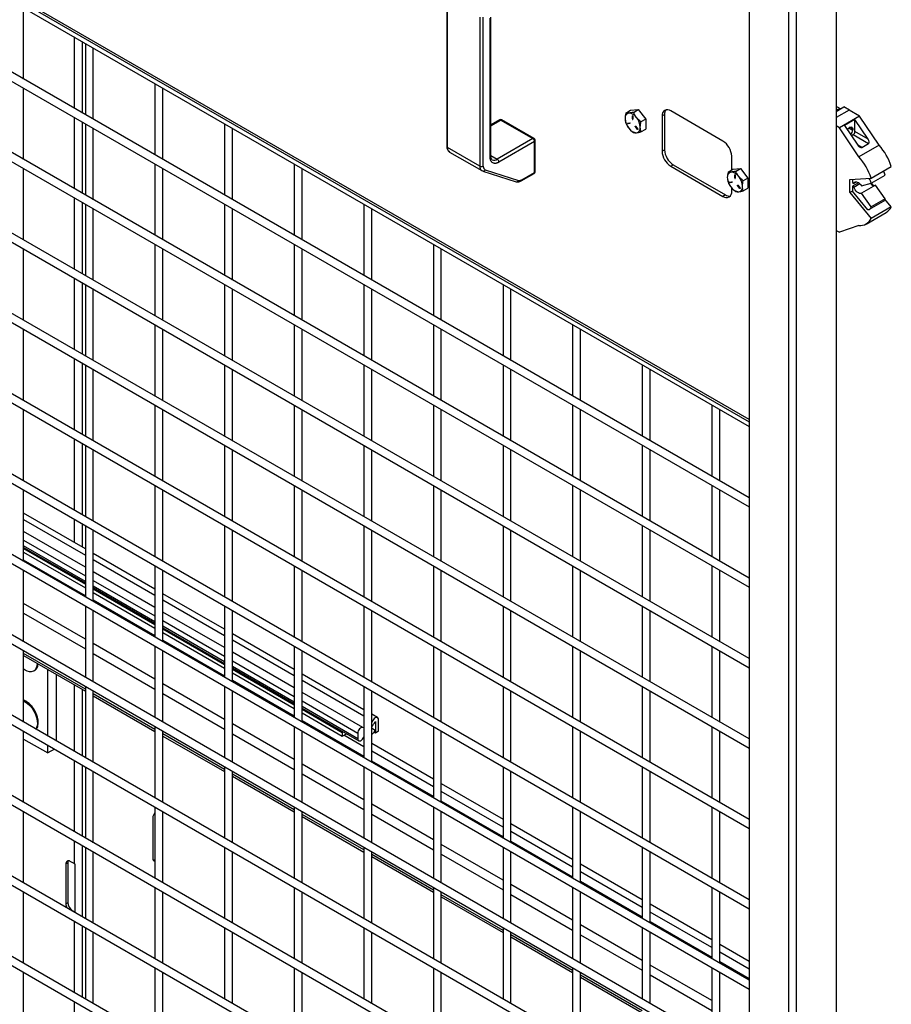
# Model space of a CAD drawing. Header units: inches. Extents: x 0.2 to 10.8, y 0.2 to 8.2.
# Tile 34 of 42: x 8.9 to 9.6, y 4.9 to 5.8. Entities that reach past the tile are written whole.
import ezdxf

# ---------------------------------------------------------------- set-up
doc = ezdxf.new("R2010")
doc.units = ezdxf.units.IN
doc.header["$MEASUREMENT"] = 0

msp = doc.modelspace()

# ---------------------------------------------------------------- linework, layer by layer
for p, q in [((9.56671, 6.75262), (9.56671, 4.51138)), ((9.53327, 4.49208), (9.53327, 6.73332)), ((9.49305, 6.71009), (9.49305, 4.55146)), ((9.52648, 6.69079), (9.52648, 4.53216)), ((9.49305, 5.43205), (8.18932, 6.18468)), ((8.19046, 6.18215), (9.49305, 5.43018)), ((8.19144, 6.17754), (9.49305, 5.42614)), ((9.49305, 5.36579), (8.19144, 6.1172)), ((8.19144, 6.1095), (9.49305, 5.3581)), ((9.49305, 5.29775), (8.19144, 6.04915)), ((8.19144, 6.04145), (9.49305, 5.29005)), ((9.49305, 5.2297), (8.19144, 5.98111)), ((8.19144, 5.97341), (9.49305, 5.22201)), ((9.49305, 5.16166), (8.19144, 5.91306)), ((8.19144, 5.90536), (9.49305, 5.15396)), ((9.49305, 5.09361), (8.19144, 5.84502)), ((8.19144, 5.83732), (9.49305, 5.08592)), ((9.49305, 5.8313), (9.49305, 5.43205)), ((9.23724, 5.7892), (9.23724, 5.66323)), ((9.23785, 5.66238), (9.23785, 5.78835)), ((9.49305, 5.02557), (8.19144, 5.77697)), ((8.87898, 5.72029), (8.87898, 5.78064)), ((8.19144, 5.76927), (9.49305, 5.01787)), ((9.26507, 5.77264), (9.26507, 5.64668)), ((9.26801, 5.64668), (9.26801, 5.77264)), ((9.2739, 5.65419), (9.2739, 5.77193)), ((9.27452, 5.65504), (9.27452, 5.77278)), ((8.92172, 5.75596), (8.92172, 5.69561)), ((8.92879, 5.69153), (8.92879, 5.75188)), ((8.93123, 5.75047), (8.93123, 5.69012)), ((8.9379, 5.68627), (8.9379, 5.74662)), ((8.87898, 5.65225), (8.87898, 5.71259)), ((8.99016, 5.71645), (8.99016, 5.65611)), ((8.99683, 5.65226), (8.99683, 5.7126)), ((8.99684, 5.65225), (8.99684, 5.71259)), ((9.49305, 4.95752), (8.19144, 5.70893)), ((8.19144, 5.70123), (9.49305, 4.94983)), ((9.38866, 5.69158), (9.39269, 5.69391)), ((9.39269, 5.69391), (9.39914, 5.69449)), ((9.39511, 5.69216), (9.39914, 5.69449)), ((9.39914, 5.69449), (9.40558, 5.68647)), ((9.47095, 5.66782), (9.42676, 5.69334)), ((9.56671, 5.69296), (9.57322, 5.69672)), ((9.57773, 5.69407), (9.56671, 5.6877)), ((9.57031, 5.69504), (9.56784, 5.69646)), ((9.57794, 5.694), (9.57322, 5.69672)), ((9.58657, 5.68897), (9.57773, 5.69407)), ((9.57794, 5.694), (9.57789, 5.69397)), ((9.57794, 5.69395), (9.57794, 5.694)), ((8.92172, 5.68792), (8.92172, 5.62757)), ((9.28174, 5.68573), (9.27452, 5.68156)), ((9.27452, 5.68085), (9.28278, 5.68563)), ((9.28278, 5.68563), (9.30999, 5.66992)), ((9.31103, 5.67002), (9.28382, 5.68573)), ((9.39434, 5.68908), (9.39453, 5.68919)), ((9.39434, 5.68655), (9.39434, 5.68908)), ((9.39463, 5.68672), (9.39434, 5.68655)), ((9.39463, 5.6891), (9.39463, 5.68672)), ((9.39473, 5.68885), (9.39473, 5.68632)), ((9.40558, 5.68647), (9.40155, 5.68414)), ((9.40558, 5.68647), (9.40558, 5.67787)), ((9.41939, 5.68908), (9.42145, 5.69027)), ((9.41939, 5.68908), (9.41939, 5.65931)), ((9.42145, 5.69027), (9.42145, 5.6605)), ((9.58657, 5.68897), (9.56948, 5.6791)), ((9.58268, 5.68611), (9.57393, 5.68106)), ((9.59388, 5.66937), (9.58268, 5.68611)), ((9.58268, 5.67583), (9.58268, 5.68611)), ((9.60307, 5.6643), (9.58657, 5.68897)), ((8.92879, 5.62349), (8.92879, 5.68383)), ((8.93123, 5.68243), (8.93123, 5.62208)), ((8.9379, 5.61823), (8.9379, 5.67858)), ((9.04909, 5.68244), (9.04909, 5.62209)), ((9.05575, 5.61824), (9.05575, 5.67859)), ((9.39014, 5.6831), (9.39204, 5.68327)), ((9.39223, 5.68277), (9.39033, 5.6826)), ((9.39033, 5.6826), (9.39063, 5.68277)), ((9.39063, 5.68277), (9.39233, 5.68292)), ((9.3923, 5.68281), (9.39223, 5.68277)), ((9.39712, 5.68027), (9.39684, 5.68011)), ((9.39873, 5.67775), (9.39684, 5.68011)), ((9.39703, 5.68039), (9.39893, 5.67802)), ((9.399, 5.6779), (9.39873, 5.67775)), ((9.40155, 5.67555), (9.40558, 5.67787)), ((9.56948, 5.6791), (9.56671, 5.6807)), ((9.58598, 5.65444), (9.56948, 5.6791)), ((9.57393, 5.68106), (9.58513, 5.66432)), ((9.57754, 5.67897), (9.58074, 5.67713)), ((9.58074, 5.67818), (9.57832, 5.67958)), ((9.58074, 5.67818), (9.58074, 5.67713)), ((9.30999, 5.66992), (9.2798, 5.65249)), ((9.57971, 5.67242), (9.58121, 5.67328)), ((9.58121, 5.67328), (9.59426, 5.66575)), ((9.59388, 5.66937), (9.58268, 5.67583)), ((9.26507, 5.64668), (9.23785, 5.66238)), ((9.31146, 5.66737), (9.28127, 5.64993)), ((9.31146, 5.64134), (9.31146, 5.66737)), ((9.31207, 5.64219), (9.31207, 5.66822)), ((9.41939, 5.65931), (9.42145, 5.6605)), ((9.58846, 5.6624), (9.58513, 5.66432)), ((9.60307, 5.6643), (9.58598, 5.65444)), ((9.58846, 5.6624), (9.59426, 5.66575)), ((9.23958, 5.65857), (9.26679, 5.64286)), ((9.27452, 5.65554), (9.2798, 5.65249)), ((9.47832, 5.64341), (9.47832, 5.65507)), ((8.87898, 5.5842), (8.87898, 5.64455)), ((8.99016, 5.64841), (8.99016, 5.58806)), ((8.99683, 5.58421), (8.99683, 5.64456)), ((8.99684, 5.5842), (8.99684, 5.64455)), ((9.10801, 5.64842), (9.10801, 5.58807)), ((9.11468, 5.58422), (9.11468, 5.64457)), ((9.26972, 5.64363), (9.29793, 5.6346)), ((9.42676, 5.64656), (9.42882, 5.64775)), ((9.42676, 5.64656), (9.47095, 5.62104)), ((9.42882, 5.64775), (9.47301, 5.62223)), ((9.47521, 5.64162), (9.47924, 5.64395)), ((9.47924, 5.64395), (9.48568, 5.64452)), ((9.48166, 5.6422), (9.48568, 5.64452)), ((9.48568, 5.64452), (9.49213, 5.63651)), ((9.59635, 5.63637), (9.61344, 5.64624)), ((9.49305, 4.88948), (8.19144, 5.64088)), ((9.2669, 5.64286), (9.26762, 5.64253)), ((9.26761, 5.6425), (9.29582, 5.63346)), ((9.30021, 5.63413), (9.31103, 5.64038)), ((9.30064, 5.63509), (9.31146, 5.64134)), ((9.48089, 5.63911), (9.48108, 5.63923)), ((9.48089, 5.63658), (9.48089, 5.63911)), ((9.48118, 5.63675), (9.48089, 5.63658)), ((9.48118, 5.63913), (9.48118, 5.63675)), ((9.48127, 5.63889), (9.48127, 5.63636)), ((9.49213, 5.63651), (9.4881, 5.63418)), ((9.49213, 5.63651), (9.49213, 5.62791)), ((9.57832, 5.63538), (9.59635, 5.63637)), ((9.57832, 5.62416), (9.57832, 5.63538)), ((9.58068, 5.63551), (9.58068, 5.63266)), ((9.59635, 5.63212), (9.60814, 5.63892)), ((8.19144, 5.63318), (9.49305, 4.88178)), ((9.47669, 5.63314), (9.47858, 5.63331)), ((9.47878, 5.63281), (9.47688, 5.63264)), ((9.47688, 5.63264), (9.47717, 5.63281)), ((9.47717, 5.63281), (9.47887, 5.63296)), ((9.47832, 5.6253), (9.47832, 5.62824)), ((9.47885, 5.63285), (9.47878, 5.63281)), ((9.48367, 5.63031), (9.48338, 5.63015)), ((9.48528, 5.62779), (9.48338, 5.63015)), ((9.48358, 5.63042), (9.48547, 5.62806)), ((9.48555, 5.62794), (9.48528, 5.62779)), ((9.4881, 5.62559), (9.49213, 5.62791)), ((9.58068, 5.63266), (9.5818, 5.63201)), ((9.58581, 5.63256), (9.58068, 5.6296)), ((9.58068, 5.6296), (9.58068, 5.62552)), ((9.5818, 5.62895), (9.58068, 5.6296)), ((9.58407, 5.63332), (9.5818, 5.63201)), ((9.5818, 5.62895), (9.58672, 5.63179)), ((9.58817, 5.62984), (9.59635, 5.63212)), ((9.59996, 5.63057), (9.58817, 5.62376)), ((9.59848, 5.6303), (9.59678, 5.63236)), ((9.60814, 5.61885), (9.59996, 5.63057)), ((8.92172, 5.61987), (8.92172, 5.55952)), ((9.47301, 5.62223), (9.47095, 5.62104)), ((9.58068, 5.62552), (9.57832, 5.62416)), ((9.57832, 5.62416), (9.59635, 5.60235)), ((9.5937, 5.60976), (9.58068, 5.62552)), ((9.59635, 5.61204), (9.58817, 5.62376)), ((9.60814, 5.61885), (9.59635, 5.61204)), ((9.61344, 5.61221), (9.6081, 5.61867)), ((8.92879, 5.55544), (8.92879, 5.61579)), ((8.93123, 5.61438), (8.93123, 5.55403)), ((8.9379, 5.55018), (8.9379, 5.61053)), ((9.04909, 5.61439), (9.04909, 5.55404)), ((9.05575, 5.5502), (9.05575, 5.61054)), ((9.16694, 5.6144), (9.16694, 5.55405)), ((9.1736, 5.55021), (9.1736, 5.61055)), ((9.59511, 5.61005), (9.6069, 5.61685)), ((9.61344, 5.61221), (9.59635, 5.60235)), ((9.59206, 5.59762), (9.60915, 5.60748)), ((9.58598, 5.59626), (9.56948, 5.59064)), ((9.56671, 5.59224), (9.56948, 5.59064)), ((8.99016, 5.58036), (8.99016, 5.52002)), ((9.10801, 5.58037), (9.10801, 5.52003)), ((9.22586, 5.58039), (9.22586, 5.52004)), ((9.49305, 4.82143), (8.19144, 5.57284)), ((8.87898, 5.51616), (8.87898, 5.5765)), ((8.99683, 5.51617), (8.99683, 5.57651)), ((8.99684, 5.51616), (8.99684, 5.5765)), ((9.11468, 5.51618), (9.11468, 5.57653)), ((9.23253, 5.51619), (9.23253, 5.57654)), ((8.19144, 5.56514), (9.49305, 4.81374)), ((8.92172, 5.55183), (8.92172, 5.49148)), ((8.92879, 5.4874), (8.92879, 5.54774)), ((8.93123, 5.54634), (8.93123, 5.48599)), ((9.04909, 5.54635), (9.04909, 5.486)), ((9.16694, 5.54636), (9.16694, 5.48601)), ((9.28479, 5.54637), (9.28479, 5.48602)), ((8.9379, 5.48214), (8.9379, 5.54249)), ((9.05575, 5.48215), (9.05575, 5.5425)), ((9.1736, 5.48216), (9.1736, 5.54251)), ((9.29145, 5.48217), (9.29145, 5.54252)), ((8.99016, 5.51232), (8.99016, 5.45197)), ((9.10801, 5.51233), (9.10801, 5.45198)), ((9.22586, 5.51234), (9.22586, 5.45199)), ((9.34371, 5.51235), (9.34371, 5.452)), ((9.49305, 4.75339), (8.19144, 5.50479)), ((8.87898, 5.44811), (8.87898, 5.50846)), ((8.99683, 5.44812), (8.99683, 5.50847)), ((8.99684, 5.44811), (8.99684, 5.50846)), ((9.11468, 5.44813), (9.11468, 5.50848)), ((9.23253, 5.44814), (9.23253, 5.50849)), ((9.35038, 5.44816), (9.35038, 5.5085)), ((8.19144, 5.49709), (9.49305, 4.74569)), ((8.92172, 5.48378), (8.92172, 5.42343)), ((8.92879, 5.41935), (8.92879, 5.4797)), ((8.93123, 5.47829), (8.93123, 5.41794)), ((9.04909, 5.4783), (9.04909, 5.41795)), ((9.16694, 5.47831), (9.16694, 5.41796)), ((9.28479, 5.47832), (9.28479, 5.41798)), ((9.40264, 5.47833), (9.40264, 5.41799)), ((8.9379, 5.41409), (8.9379, 5.47444)), ((9.05575, 5.41411), (9.05575, 5.47445)), ((9.1736, 5.41412), (9.1736, 5.47446)), ((9.29145, 5.41413), (9.29145, 5.47447)), ((9.40931, 5.41414), (9.40931, 5.47449)), ((8.99016, 5.44427), (8.99016, 5.38393)), ((9.10801, 5.44428), (9.10801, 5.38394)), ((9.22586, 5.4443), (9.22586, 5.38395)), ((9.34371, 5.44431), (9.34371, 5.38396)), ((9.46156, 5.44432), (9.46156, 5.38397)), ((9.49305, 4.68534), (8.19144, 5.43674)), ((8.87898, 5.38007), (8.87898, 5.44041)), ((8.99683, 5.38008), (8.99683, 5.44042)), ((8.99684, 5.38007), (8.99684, 5.44041)), ((9.11468, 5.38009), (9.11468, 5.44044)), ((9.23253, 5.3801), (9.23253, 5.44045)), ((9.35038, 5.38011), (9.35038, 5.44046)), ((9.46823, 5.38012), (9.46823, 5.44047)), ((8.19144, 5.42905), (9.49305, 4.67765)), ((8.92172, 5.41574), (8.92172, 5.35539)), ((8.92879, 5.35131), (8.92879, 5.41165)), ((8.93123, 5.41024), (8.93123, 5.3499)), ((9.04909, 5.41026), (9.04909, 5.34991)), ((9.16694, 5.41027), (9.16694, 5.34992)), ((9.28479, 5.41028), (9.28479, 5.34993)), ((9.40264, 5.41029), (9.40264, 5.34994)), ((8.9379, 5.34605), (8.9379, 5.4064)), ((9.05575, 5.34606), (9.05575, 5.40641)), ((9.1736, 5.34607), (9.1736, 5.40642)), ((9.29145, 5.34608), (9.29145, 5.40643)), ((9.40931, 5.34609), (9.40931, 5.40644)), ((9.49305, 4.6173), (8.19144, 5.3687)), ((8.87898, 5.31202), (8.87898, 5.37237)), ((8.99016, 5.37623), (8.99016, 5.31588)), ((8.99683, 5.31203), (8.99683, 5.37238)), ((8.99684, 5.31202), (8.99684, 5.37237)), ((9.10801, 5.37624), (9.10801, 5.31589)), ((9.11468, 5.31204), (9.11468, 5.37239)), ((9.22586, 5.37625), (9.22586, 5.3159)), ((9.23253, 5.31205), (9.23253, 5.3724)), ((9.34371, 5.37626), (9.34371, 5.31591)), ((9.35038, 5.31207), (9.35038, 5.37241)), ((9.46156, 5.37627), (9.46156, 5.31592)), ((9.46823, 5.31208), (9.46823, 5.37242)), ((8.19144, 5.361), (9.49305, 4.6096)), ((8.93123, 5.32253), (8.87898, 5.3527)), ((8.87898, 5.34755), (8.93123, 5.31738)), ((8.92172, 5.34769), (8.92172, 5.32802)), ((8.92879, 5.32394), (8.92879, 5.34361)), ((8.93123, 5.30701), (8.87898, 5.33717)), ((8.93123, 5.3422), (8.93123, 5.28185)), ((8.9379, 5.278), (8.9379, 5.33835)), ((9.04909, 5.34221), (9.04909, 5.28186)), ((9.05575, 5.27802), (9.05575, 5.33836)), ((9.16694, 5.34222), (9.16694, 5.28187)), ((9.1736, 5.27803), (9.1736, 5.33837)), ((9.28479, 5.34223), (9.28479, 5.28189)), ((9.29145, 5.27804), (9.29145, 5.33838)), ((9.40264, 5.34224), (9.40264, 5.2819)), ((9.40931, 5.27805), (9.40931, 5.3384)), ((8.87898, 5.32996), (8.93123, 5.29979)), ((8.93123, 5.29496), (8.87898, 5.32513)), ((8.87898, 5.32388), (8.93123, 5.29371)), ((8.87898, 5.32288), (8.93123, 5.29271)), ((8.87898, 5.31972), (8.93123, 5.28955)), ((8.99016, 5.28851), (8.9379, 5.31868)), ((8.93123, 5.28292), (8.87898, 5.31309)), ((8.93123, 5.28219), (8.87898, 5.31236)), ((8.9379, 5.31353), (8.99016, 5.28336)), ((8.87898, 5.24398), (8.87898, 5.30432)), ((8.99016, 5.27299), (8.9379, 5.30316)), ((8.99016, 5.30818), (8.99016, 5.24784)), ((8.99683, 5.24399), (8.99683, 5.30433)), ((8.99684, 5.28465), (8.99684, 5.30432)), ((9.10801, 5.30819), (9.10801, 5.24785)), ((9.11468, 5.244), (9.11468, 5.30435)), ((9.22586, 5.3082), (9.22586, 5.24786)), ((9.23253, 5.24401), (9.23253, 5.30436)), ((9.34371, 5.30822), (9.34371, 5.24787)), ((9.35038, 5.24402), (9.35038, 5.30437)), ((9.46156, 5.30823), (9.46156, 5.24788)), ((9.46823, 5.24403), (9.46823, 5.30438)), ((8.9379, 5.29594), (8.99016, 5.26577)), ((8.99016, 5.26094), (8.9379, 5.29111)), ((8.9379, 5.28986), (8.99016, 5.2597)), ((8.9379, 5.28887), (8.99016, 5.2587)), ((8.9379, 5.2857), (8.99016, 5.25553)), ((8.99016, 5.2489), (8.9379, 5.27907)), ((8.99016, 5.24817), (8.9379, 5.27834)), ((9.04909, 5.25449), (8.99683, 5.28466)), ((8.99683, 5.27951), (9.04909, 5.24934)), ((8.93123, 5.24628), (8.87898, 5.27644)), ((8.93123, 5.27415), (8.93123, 5.21381)), ((8.9379, 5.20996), (8.9379, 5.27031)), ((9.04909, 5.23897), (8.99683, 5.26914)), ((9.04909, 5.27417), (9.04909, 5.21382)), ((9.05575, 5.20997), (9.05575, 5.27032)), ((9.16694, 5.27418), (9.16694, 5.21383)), ((9.1736, 5.20998), (9.1736, 5.27033)), ((9.28479, 5.27419), (9.28479, 5.21384)), ((9.29145, 5.20999), (9.29145, 5.27034)), ((9.40264, 5.2742), (9.40264, 5.21385)), ((9.40931, 5.21), (9.40931, 5.27035)), ((8.87898, 5.26811), (8.93123, 5.23794)), ((8.99683, 5.26193), (9.04909, 5.23176)), ((9.04909, 5.22693), (8.99683, 5.2571)), ((8.99683, 5.25585), (9.04909, 5.22568)), ((8.99683, 5.25485), (9.04909, 5.22468)), ((8.99683, 5.25168), (9.04909, 5.22152)), ((9.04909, 5.21489), (8.99683, 5.24505)), ((9.04909, 5.21415), (8.99683, 5.24432)), ((9.10801, 5.22048), (9.05575, 5.25064)), ((9.05575, 5.24549), (9.10801, 5.21533)), ((8.87898, 5.17593), (8.87898, 5.23628)), ((8.99016, 5.21226), (8.9379, 5.24243)), ((8.99016, 5.24014), (8.99016, 5.17979)), ((8.99683, 5.17594), (8.99683, 5.23629)), ((9.10801, 5.20495), (9.05575, 5.23512)), ((9.10801, 5.24015), (9.10801, 5.1798)), ((9.11468, 5.17595), (9.11468, 5.2363)), ((9.22586, 5.24016), (9.22586, 5.17981)), ((9.23253, 5.17596), (9.23253, 5.23631)), ((9.34371, 5.24017), (9.34371, 5.17982)), ((9.35038, 5.17598), (9.35038, 5.23632)), ((9.46156, 5.24018), (9.46156, 5.17983)), ((9.46823, 5.17599), (9.46823, 5.23633)), ((8.93123, 5.20375), (8.87898, 5.23392)), ((8.87898, 5.23219), (8.93123, 5.20202)), ((8.9379, 5.23409), (8.99016, 5.20392)), ((9.05575, 5.22791), (9.10801, 5.19774)), ((8.89948, 5.1641), (8.89948, 5.22035)), ((9.10801, 5.19291), (9.05575, 5.22308)), ((9.05575, 5.22183), (9.10801, 5.19166)), ((9.05575, 5.22083), (9.10801, 5.19066)), ((8.90684, 5.15984), (8.90684, 5.2161)), ((9.05575, 5.21767), (9.10801, 5.1875)), ((9.10801, 5.18087), (9.05575, 5.21104)), ((9.10801, 5.18014), (9.05575, 5.21031)), ((9.16694, 5.18646), (9.11468, 5.21663)), ((9.11468, 5.21148), (9.16694, 5.18131)), ((8.92172, 5.20751), (8.92172, 5.15125)), ((8.92879, 5.14717), (8.92879, 5.20343)), ((8.93123, 5.20611), (8.93123, 5.14576)), ((8.9379, 5.14191), (8.9379, 5.20226)), ((9.04909, 5.17824), (8.99683, 5.20841)), ((9.04909, 5.20612), (9.04909, 5.14577)), ((9.05575, 5.14192), (9.05575, 5.20227)), ((9.16694, 5.20613), (9.16694, 5.14578)), ((9.1736, 5.14194), (9.1736, 5.20228)), ((9.28479, 5.20614), (9.28479, 5.1458)), ((9.29145, 5.14195), (9.29145, 5.20229)), ((9.40264, 5.20615), (9.40264, 5.14581)), ((9.40931, 5.14196), (9.40931, 5.20231)), ((8.99016, 5.16973), (8.9379, 5.1999)), ((8.9379, 5.19817), (8.99016, 5.168)), ((8.99683, 5.20008), (9.04909, 5.16991)), ((9.16615, 5.17139), (9.11468, 5.20111)), ((9.11468, 5.19389), (9.16187, 5.16665)), ((9.16187, 5.16182), (9.11468, 5.18906)), ((9.11468, 5.18781), (9.16264, 5.16013)), ((9.11468, 5.18682), (9.14871, 5.16717)), ((9.11468, 5.18365), (9.14871, 5.164)), ((9.16694, 5.14685), (9.11468, 5.17702)), ((9.1786, 5.17973), (9.1736, 5.18261)), ((9.1736, 5.17746), (9.17437, 5.17702)), ((9.17437, 5.17702), (9.1736, 5.17567)), ((9.17943, 5.16816), (9.17943, 5.17789)), ((8.87898, 5.10789), (8.87898, 5.16823)), ((8.99016, 5.17209), (8.99016, 5.11175)), ((8.99683, 5.1079), (8.99683, 5.16824)), ((9.10801, 5.14422), (9.05575, 5.17439)), ((9.10801, 5.1721), (9.10801, 5.11176)), ((9.16694, 5.14612), (9.11468, 5.17629)), ((9.11468, 5.10791), (9.11468, 5.16826)), ((9.16694, 5.17119), (9.16615, 5.17139)), ((9.17524, 5.16981), (9.1736, 5.17076)), ((9.17412, 5.16567), (9.17652, 5.16858)), ((9.17669, 5.17634), (9.17669, 5.16658)), ((9.17943, 5.16816), (9.17669, 5.16658)), ((9.22586, 5.17211), (9.22586, 5.11177)), ((9.23253, 5.10792), (9.23253, 5.16827)), ((9.34371, 5.17213), (9.34371, 5.11178)), ((9.35038, 5.10793), (9.35038, 5.16828)), ((9.46156, 5.17214), (9.46156, 5.11179)), ((9.46823, 5.10794), (9.46823, 5.16829)), ((8.87898, 5.16163), (8.89948, 5.14979)), ((9.04909, 5.13571), (8.99683, 5.16588)), ((8.99683, 5.16416), (9.04909, 5.13399)), ((8.99684, 5.10789), (8.99684, 5.16415)), ((9.05575, 5.16606), (9.10801, 5.13589)), ((9.14957, 5.16767), (9.14871, 5.16717)), ((9.14871, 5.16717), (9.14871, 5.164)), ((9.14871, 5.164), (9.15232, 5.16608)), ((9.16694, 5.15509), (9.1501, 5.16481)), ((9.16187, 5.16665), (9.16187, 5.16182)), ((9.16631, 5.16223), (9.16694, 5.16187)), ((9.16638, 5.16235), (9.16694, 5.16325)), ((9.1736, 5.16625), (9.17412, 5.16567)), ((9.1736, 5.16597), (9.17412, 5.16567)), ((9.17669, 5.16658), (9.17546, 5.16729)), ((8.89948, 5.14979), (8.89948, 5.1564)), ((8.9052, 5.15309), (8.89948, 5.14979)), ((9.1736, 5.15802), (9.22586, 5.12785)), ((8.92172, 5.14356), (8.92172, 5.08321)), ((9.22586, 5.12107), (9.1736, 5.15124)), ((8.92879, 5.07913), (8.92879, 5.13947)), ((8.93123, 5.13806), (8.93123, 5.07772)), ((9.04909, 5.13808), (9.04909, 5.07773)), ((9.16694, 5.11021), (9.11468, 5.14038)), ((9.16694, 5.13809), (9.16694, 5.07774)), ((9.22586, 5.11283), (9.1736, 5.143)), ((9.22586, 5.1121), (9.1736, 5.14227)), ((9.28479, 5.1381), (9.28479, 5.07775)), ((9.40264, 5.13811), (9.40264, 5.07776)), ((8.9379, 5.07387), (8.9379, 5.13422)), ((9.05575, 5.07388), (9.05575, 5.13423)), ((9.10801, 5.1017), (9.05575, 5.13187)), ((9.05575, 5.13014), (9.10801, 5.09997)), ((9.11468, 5.13204), (9.16694, 5.10187)), ((9.1736, 5.07389), (9.1736, 5.13424)), ((9.29145, 5.0739), (9.29145, 5.13425)), ((9.40931, 5.07391), (9.40931, 5.13426)), ((9.23253, 5.124), (9.28479, 5.09384)), ((9.28479, 5.08705), (9.23253, 5.11722)), ((8.99016, 5.10405), (8.99016, 5.0437)), ((9.10801, 5.10406), (9.10801, 5.04371)), ((9.22586, 5.07619), (9.1736, 5.10636)), ((9.22586, 5.10407), (9.22586, 5.04372)), ((9.28479, 5.07882), (9.23253, 5.10899)), ((9.28479, 5.07809), (9.23253, 5.10826)), ((9.34371, 5.10408), (9.34371, 5.04373)), ((9.46156, 5.10409), (9.46156, 5.04374)), ((8.87898, 5.03984), (8.87898, 5.10019)), ((8.98831, 5.09459), (8.98831, 5.0609)), ((8.99683, 5.03985), (8.99683, 5.1002)), ((8.99684, 5.03984), (8.99684, 5.10019)), ((9.11468, 5.03986), (9.11468, 5.10021)), ((9.16694, 5.06768), (9.11468, 5.09785)), ((9.11468, 5.09612), (9.16694, 5.06595)), ((9.1736, 5.09802), (9.22586, 5.06786)), ((9.23253, 5.03987), (9.23253, 5.10022)), ((9.35038, 5.03988), (9.35038, 5.10023)), ((9.46823, 5.0399), (9.46823, 5.10024)), ((9.29145, 5.08999), (9.34371, 5.05982)), ((9.34371, 5.05304), (9.29145, 5.0832)), ((8.92172, 5.07551), (8.92172, 5.05615)), ((8.92879, 5.01108), (8.92879, 5.07143)), ((8.93123, 5.07002), (8.93123, 5.00967)), ((9.04909, 5.07003), (9.04909, 5.00968)), ((9.16694, 5.07004), (9.16694, 5.00969)), ((9.28479, 5.04217), (9.23253, 5.07234)), ((9.28479, 5.07005), (9.28479, 5.00971)), ((9.34371, 5.0448), (9.29145, 5.07497)), ((9.34371, 5.04407), (9.29145, 5.07424)), ((9.40264, 5.07006), (9.40264, 5.00972)), ((8.9379, 5.00582), (8.9379, 5.06617)), ((9.05575, 5.00583), (9.05575, 5.06618)), ((9.1736, 5.00585), (9.1736, 5.06619)), ((9.22586, 5.03366), (9.1736, 5.06383)), ((9.1736, 5.06211), (9.22586, 5.03194)), ((9.23253, 5.06401), (9.28479, 5.03384)), ((9.29145, 5.00586), (9.29145, 5.0662)), ((9.40931, 5.00587), (9.40931, 5.06622)), ((8.91636, 5.05679), (8.91465, 5.0558)), ((8.91465, 5.0558), (8.91465, 5.02212)), ((8.91636, 5.05679), (8.91636, 5.02311)), ((8.92172, 5.05615), (8.91848, 5.05802)), ((8.92236, 5.05583), (8.92236, 5.01479)), ((9.35038, 5.05597), (9.40264, 5.0258)), ((9.40264, 5.01902), (9.35038, 5.04919)), ((8.99016, 5.036), (8.99016, 4.97566)), ((9.10801, 5.03601), (9.10801, 4.97567)), ((9.22586, 5.03602), (9.22586, 4.97568)), ((9.34371, 5.00816), (9.29145, 5.03833)), ((9.34371, 5.03604), (9.34371, 4.97569)), ((9.40264, 5.01078), (9.35038, 5.04095)), ((9.40264, 5.01005), (9.35038, 5.04022)), ((9.46156, 5.03605), (9.46156, 4.9757)), ((8.87898, 4.9718), (8.87898, 5.03214)), ((8.99683, 4.97181), (8.99683, 5.03215)), ((8.99684, 4.9718), (8.99684, 5.03214)), ((9.11468, 4.97182), (9.11468, 5.03217)), ((9.23253, 4.97183), (9.23253, 5.03218)), ((9.28479, 4.99965), (9.23253, 5.02981)), ((9.23253, 5.02809), (9.28479, 4.99792)), ((9.29145, 5.02999), (9.34371, 4.99982)), ((9.35038, 4.97184), (9.35038, 5.03219)), ((9.46823, 4.97185), (9.46823, 5.0322)), ((8.91465, 5.02212), (8.91636, 5.02311)), ((9.40931, 5.02195), (9.46156, 4.99179)), ((8.92019, 5.01647), (8.91982, 5.01626)), ((8.92019, 5.01647), (8.92236, 5.01522)), ((9.46156, 4.985), (9.40931, 5.01517)), ((8.92172, 5.00747), (8.92172, 4.94712)), ((8.92879, 4.94304), (8.92879, 5.00338)), ((8.93123, 5.00197), (8.93123, 4.94163)), ((9.04909, 5.00199), (9.04909, 4.94164)), ((9.16694, 5.002), (9.16694, 4.94165)), ((9.28479, 5.00201), (9.28479, 4.94166)), ((9.40264, 4.97414), (9.35038, 5.00431)), ((9.40264, 5.00202), (9.40264, 4.94167)), ((9.46156, 4.97677), (9.40931, 5.00693)), ((9.46156, 4.97604), (9.40931, 5.0062)), ((8.9379, 4.93778), (8.9379, 4.99813)), ((9.05575, 4.93779), (9.05575, 4.99814)), ((9.1736, 4.9378), (9.1736, 4.99815)), ((9.29145, 4.93781), (9.29145, 4.99816)), ((9.34371, 4.96563), (9.29145, 4.9958)), ((9.29145, 4.99407), (9.34371, 4.9639)), ((9.35038, 4.99597), (9.40264, 4.9658)), ((9.40931, 4.93782), (9.40931, 4.99817)), ((9.46823, 4.98794), (9.49305, 4.97361)), ((9.49305, 4.96683), (9.46823, 4.98115)), ((9.46156, 4.94012), (9.40931, 4.97029)), ((9.49305, 4.95859), (9.46823, 4.97292)), ((9.49305, 4.95786), (9.46823, 4.97219)), ((8.87898, 4.90596), (8.87898, 4.9641)), ((8.99016, 4.96796), (8.99016, 4.90761)), ((8.99683, 4.90376), (8.99683, 4.96411)), ((8.99684, 4.90375), (8.99684, 4.9641)), ((9.10801, 4.96797), (9.10801, 4.90762)), ((9.11468, 4.90377), (9.11468, 4.96412)), ((9.22586, 4.96798), (9.22586, 4.90763)), ((9.23253, 4.90378), (9.23253, 4.96413)), ((9.34371, 4.96799), (9.34371, 4.90764)), ((9.35038, 4.90379), (9.35038, 4.96414)), ((9.40264, 4.93161), (9.35038, 4.96178)), ((9.35038, 4.96005), (9.40264, 4.92989)), ((9.40931, 4.96196), (9.46156, 4.93179)), ((9.46156, 4.968), (9.46156, 4.90765)), ((9.46823, 4.90381), (9.46823, 4.96415)), ((8.92172, 4.93942), (8.92172, 4.88128))]:
    msp.add_line(p, q)
at = {"flags": 128}
for points in [[(9.56784, 5.69646), (9.56672, 5.69688), (9.56671, 5.69688)], [(9.39684, 5.68011), (9.39678, 5.6802), (9.39675, 5.6803), (9.39674, 5.68039), (9.39677, 5.68046), (9.39682, 5.68049), (9.39688, 5.68049), (9.39696, 5.68045), (9.39703, 5.68039)], [(9.39893, 5.67802), (9.39898, 5.67793), (9.39902, 5.67784), (9.39902, 5.67775), (9.399, 5.67768), (9.39895, 5.67764), (9.39888, 5.67764), (9.39881, 5.67768), (9.39873, 5.67775)], [(9.5764, 5.67737), (9.57661, 5.67777), (9.57739, 5.67883), (9.57832, 5.67958), (9.57924, 5.6799), (9.58003, 5.67975), (9.58055, 5.67914), (9.58074, 5.67818)], [(9.48338, 5.63015), (9.48333, 5.63024), (9.48329, 5.63034), (9.48329, 5.63043), (9.48331, 5.63049), (9.48336, 5.63053), (9.48343, 5.63053), (9.48351, 5.63049), (9.48358, 5.63042)], [(9.48547, 5.62806), (9.48553, 5.62797), (9.48556, 5.62787), (9.48557, 5.62778), (9.48555, 5.62772), (9.4855, 5.62768), (9.48543, 5.62768), (9.48535, 5.62772), (9.48528, 5.62779)], [(9.5818, 5.63201), (9.58225, 5.63275), (9.58289, 5.6332), (9.5837, 5.63335), (9.58462, 5.63318), (9.58559, 5.63271), (9.58654, 5.63196), (9.58742, 5.63098), (9.58817, 5.62984)], [(9.58817, 5.62376), (9.58742, 5.62349), (9.58654, 5.62352), (9.58559, 5.62388), (9.58462, 5.62452), (9.5837, 5.62541), (9.58289, 5.62649), (9.58225, 5.6277), (9.5818, 5.62895)], [(8.87898, 5.19384), (8.88018, 5.19323), (8.88228, 5.19177), (8.88429, 5.18987), (8.88614, 5.18763), (8.88774, 5.18511), (8.88904, 5.18244), (8.88997, 5.17971), (8.89049, 5.17704), (8.8906, 5.17455), (8.89028, 5.17232), (8.88955, 5.17046), (8.88926, 5.16999)], [(9.17943, 5.17789), (9.1793, 5.1788), (9.17891, 5.17948), (9.1783, 5.17985), (9.17753, 5.17989), (9.17667, 5.17958), (9.1758, 5.17895), (9.17501, 5.17807), (9.17437, 5.17702)], [(9.16615, 5.17139), (9.16553, 5.17149), (9.16482, 5.17132), (9.16409, 5.17089), (9.16338, 5.17024), (9.16276, 5.16942), (9.16228, 5.1685), (9.16198, 5.16755), (9.16187, 5.16665)], [(9.16187, 5.16182), (9.16199, 5.161), (9.16232, 5.16038), (9.16285, 5.16003), (9.16352, 5.15997), (9.16427, 5.1602), (9.16504, 5.16071), (9.16577, 5.16144), (9.16638, 5.16235)]]:
    msp.add_lwpolyline(points, dxfattribs=at)
for centre, radius, start, end in [((9.42388, 5.68981), 0.00455, 50.79671, 189.21404), ((9.42751, 5.6906), 0.00607, 142.73451, 183.05153), ((9.5697, 5.68869), 0.00613, 87.97187, 119.25534), ((9.28217, 5.68477), 0.00105, 54.38242, 114.30712), ((9.28339, 5.68477), 0.00105, 65.69288, 125.61758), ((9.39204, 5.6876), 0.00401, 100.54678, 189.25188), ((9.40206, 5.6876), 0.01399, 182.63929, 219.77207), ((9.39081, 5.68323), 0.00832, 33.43491, 86.57046), ((9.39453, 5.68643), 0.000223, 149.99836, 330.00701), ((9.39453, 5.68896), 0.000223, 329.99836, 150.00701), ((9.39506, 5.68674), 0.000424, 182.84104, 218.60816), ((9.387, 5.67887), 0.01399, 2.63929, 39.77207), ((9.39034, 5.68289), 0.000288, 133.12371, 269.28765), ((9.39069, 5.68312), 0.000355, 180.50113, 259.36125), ((9.39825, 5.68323), 0.00832, 213.43491, 266.57046), ((9.39203, 5.68298), 0.000288, 313.12371, 89.28765), ((9.39702, 5.67887), 0.00401, 280.54678, 9.25188), ((9.57536, 5.67741), 0.00538, 312.71004, 356.96421), ((9.3106, 5.66909), 0.00103, 65.0061, 126.29601), ((9.30827, 5.66722), 0.0032, 2.60548, 57.39452), ((9.57948, 5.67598), 0.0032, 302.60548, 357.39452), ((9.23829, 5.66334), 0.00105, 185.6948, 245.62534), ((9.24191, 5.66192), 0.00409, 173.51954, 235.16828), ((9.31105, 5.66831), 0.00103, 293.69209, 355.03285), ((9.43745, 5.66123), 0.01601, 182.60548, 237.39452), ((9.46233, 5.65434), 0.01601, 2.60548, 57.39452), ((9.56614, 5.63109), 0.04967, 17.75516, 41.96409), ((9.27347, 5.65514), 0.00105, 294.37466, 354.3052), ((9.27736, 5.65589), 0.00419, 245.74205, 305.61329), ((9.27807, 5.64979), 0.0032, 2.60548, 57.39452), ((9.43538, 5.66004), 0.01601, 182.60548, 237.39452), ((9.54905, 5.62122), 0.04967, 17.75516, 41.96409), ((9.2691, 5.64621), 0.00406, 173.41495, 236.2707), ((9.26654, 5.64952), 0.0032, 242.60967, 297.39033), ((9.26802, 5.64426), 0.00181, 256.97432, 339.59775), ((9.29965, 5.63496), 0.000999, 304.04074, 7.2574), ((9.31044, 5.64123), 0.00103, 305.01333, 6.29885), ((9.31103, 5.64229), 0.00105, 294.37466, 354.3052), ((9.47859, 5.63764), 0.00401, 100.54678, 189.25188), ((9.48861, 5.63764), 0.01399, 182.63929, 219.77207), ((9.47736, 5.63327), 0.00832, 33.43491, 86.57046), ((9.48108, 5.63647), 0.000223, 149.99836, 330.00701), ((9.48108, 5.639), 0.000223, 329.99836, 150.00701), ((9.4816, 5.63677), 0.000424, 182.84104, 218.60816), ((9.47355, 5.62891), 0.01399, 2.63929, 39.77207), ((9.58623, 5.6304), 0.01027, 9.61038, 34.89379), ((9.5983, 5.63731), 0.00997, 9.32873, 30.9497), ((9.29623, 5.63523), 0.00181, 256.92568, 339.60118), ((9.47688, 5.63293), 0.000288, 133.12371, 269.28765), ((9.47724, 5.63316), 0.000355, 180.50113, 259.36125), ((9.4848, 5.63327), 0.00832, 213.43491, 266.57046), ((9.47858, 5.63302), 0.000288, 313.12371, 89.28765), ((9.48357, 5.62891), 0.00401, 280.54678, 9.25188), ((9.59885, 5.63422), 0.00386, 216.06571, 284.29487), ((9.47383, 5.62457), 0.00455, 230.79671, 9.21404), ((9.47632, 5.62732), 0.00606, 236.95155, 277.2628), ((9.60537, 5.61918), 0.00278, 303.29225, 353.14519), ((9.5939, 5.61221), 0.00245, 265.3256, 356.15361), ((9.60357, 5.61685), 0.0109, 300.74437, 334.8157), ((9.58679, 5.60676), 0.01053, 265.59931, 335.25358), ((8.88451, 5.22639), 0.00761, 234.32109, 293.60267), ((8.88361, 5.22519), 0.00699, 304.34282, 2.34762), ((9.17336, 5.16656), 0.00375, 32.63206, 86.33256), ((9.15833, 5.18525), 0.02027, 319.18205, 333.83413), ((8.99661, 5.0942), 0.00832, 140.91769, 177.33597), ((8.99066, 5.06052), 0.00238, 170.66863, 257.86212), ((8.91699, 5.05618), 0.00237, 50.79671, 189.21404), ((8.91973, 5.05693), 0.00337, 151.50744, 182.33558), ((8.92436, 5.06075), 0.00531, 240.15548, 247.82929), ((8.98864, 5.0624), 0.00324, 271.29659, 297.95147), ((8.92234, 5.02237), 0.00769, 181.84954, 208.38424), ((8.92468, 5.02349), 0.00832, 182.60548, 237.39452)]:
    msp.add_arc(centre, radius, start, end)
for centre, start_param, end_param in [((9.59241, 5.66852), 3.09622, 4.667016), ((9.5866, 5.66517), 1.525423, 3.09622)]:
    msp.add_ellipse(centre, major_axis=(-0.00192, 0.00273), ratio=0.508274, start_param=start_param, end_param=end_param)
for points, knots in [([(9.28278, 5.68601), (9.28251, 5.68598), (9.28214, 5.68595), (9.28183, 5.68577), (9.28174, 5.68572)], [0, 0, 0, 0, 0.7318356, 1, 1, 1, 1]), ([(9.28382, 5.68573), (9.28382, 5.68573), (9.28368, 5.68584), (9.28332, 5.68596), (9.28296, 5.68599), (9.28278, 5.68601)], [0, 0, 0, 0, 0.013116, 0.4906148, 1, 1, 1, 1]), ([(9.31206, 5.66822), (9.31204, 5.66846), (9.312, 5.66895), (9.31162, 5.6696), (9.31122, 5.66988), (9.31103, 5.67002)], [0, 0, 0, 0, 0.334814, 0.676672, 1, 1, 1, 1]), ([(9.23725, 5.66324), (9.23727, 5.66283), (9.2373, 5.66198), (9.23765, 5.66076), (9.2383, 5.65964), (9.23898, 5.65887), (9.23949, 5.65866), (9.23958, 5.65862)], [0, 0, 0, 0, 0.211933, 0.448453, 0.690239, 0.939825, 1, 1, 1, 1]), ([(9.28127, 5.64993), (9.28118, 5.64988), (9.281, 5.64978), (9.28073, 5.64964), (9.28046, 5.64952), (9.2802, 5.6494), (9.27978, 5.64924), (9.27923, 5.64908), (9.27855, 5.64895), (9.27788, 5.64892), (9.27701, 5.649), (9.27603, 5.64935), (9.27523, 5.65003), (9.27472, 5.65074), (9.27441, 5.65134), (9.27418, 5.65199), (9.27404, 5.65261), (9.27396, 5.65318), (9.27391, 5.65367), (9.27391, 5.65402), (9.2739, 5.65419)], [0, 0, 0, 0, 0.023336, 0.046629, 0.069911, 0.093212, 0.116565, 0.178302, 0.240092, 0.304403, 0.368768, 0.500006, 0.631244, 0.695555, 0.759919, 0.821657, 0.883446, 0.92231, 0.961113, 1, 1, 1, 1]), ([(9.27565, 5.6521), (9.27554, 5.65216), (9.2753, 5.65229), (9.27497, 5.65274), (9.27467, 5.6535), (9.27451, 5.6543), (9.27453, 5.65489), (9.27454, 5.65506)], [0, 0, 0, 0, 0.195287, 0.43693, 0.672263, 0.903329, 1, 1, 1, 1]), ([(9.29793, 5.6346), (9.29798, 5.63458), (9.29809, 5.63455), (9.29827, 5.63451), (9.29845, 5.63449), (9.29863, 5.63448), (9.29882, 5.63449), (9.29901, 5.63451), (9.29925, 5.63454), (9.29955, 5.63461), (9.29991, 5.63473), (9.30027, 5.63489), (9.30052, 5.63502), (9.30064, 5.63509)], [0, 0, 0, 0, 0.07181, 0.143228, 0.214414, 0.285528, 0.356731, 0.428184, 0.500046, 0.625425, 0.74997, 0.874541, 1, 1, 1, 1]), ([(9.31103, 5.64039), (9.31105, 5.6404), (9.31126, 5.6405), (9.31161, 5.64083), (9.31195, 5.64141), (9.31211, 5.64191), (9.31207, 5.64217), (9.31206, 5.64219)], [0, 0, 0, 0, 0.0353969, 0.3196425, 0.6341959, 0.9752307, 1, 1, 1, 1]), ([(9.29583, 5.63349), (9.29589, 5.63346), (9.29638, 5.63322), (9.29745, 5.63322), (9.29887, 5.63345), (9.29977, 5.63391), (9.30021, 5.63413)], [0, 0, 0, 0, 0.0465924, 0.365874, 0.6927298, 1, 1, 1, 1]), ([(8.87898, 5.22096), (8.87919, 5.22079), (8.87954, 5.22051), (8.87993, 5.22032), (8.88008, 5.22025)], [0, 0, 0, 0, 0.631918, 1, 1, 1, 1]), ([(8.8882, 5.2196), (8.88856, 5.21984), (8.88937, 5.22039), (8.89027, 5.22168), (8.89096, 5.22326), (8.89116, 5.22449), (8.89126, 5.2251)], [0, 0, 0, 0, 0.2207, 0.486152, 0.748201, 1, 1, 1, 1]), ([(8.88103, 5.19356), (8.88091, 5.19364), (8.88029, 5.19404), (8.87959, 5.19437), (8.87903, 5.19454), (8.87898, 5.19455)], [0, 0, 0, 0, 0.1734943, 0.9152525, 1, 1, 1, 1]), ([(8.8883, 5.18587), (8.8878, 5.18667), (8.88711, 5.1878), (8.88593, 5.18931), (8.88488, 5.19051), (8.88357, 5.19176), (8.88227, 5.19281), (8.88141, 5.19333), (8.88103, 5.19356)], [0, 0, 0, 0, 0.249339, 0.349621, 0.514488, 0.682856, 0.860775, 1, 1, 1, 1]), ([(8.88958, 5.16981), (8.88981, 5.17009), (8.89038, 5.1708), (8.89094, 5.17225), (8.89132, 5.17404), (8.89139, 5.17597), (8.8912, 5.17802), (8.89078, 5.17998), (8.89022, 5.18175), (8.88947, 5.18368), (8.88876, 5.18501), (8.8883, 5.18587)], [0, 0, 0, 0, 0.084073, 0.208513, 0.33012, 0.448466, 0.562343, 0.684005, 0.774108, 0.853871, 1, 1, 1, 1])]:
    msp.add_open_spline(points, degree=3, knots=knots)
for points in [[(9.38866, 5.69158), (9.38831, 5.68998), (9.38809, 5.68842), (9.38809, 5.68695)], [(9.38809, 5.68695), (9.38809, 5.68549), (9.38831, 5.68419), (9.38866, 5.68299)], [(9.39131, 5.69154), (9.39021, 5.69144), (9.38937, 5.69148), (9.38866, 5.69158)], [(9.39511, 5.69216), (9.3937, 5.69186), (9.39241, 5.69164), (9.39131, 5.69154)], [(9.39776, 5.68782), (9.39666, 5.68919), (9.39581, 5.69065), (9.39511, 5.69216)], [(9.40155, 5.68414), (9.40015, 5.68525), (9.39886, 5.68645), (9.39776, 5.68782)], [(9.38866, 5.68299), (9.38937, 5.68148), (9.39021, 5.68002), (9.39131, 5.67865)], [(9.39131, 5.67865), (9.39241, 5.67728), (9.3937, 5.67608), (9.39511, 5.67497)], [(9.40098, 5.67951), (9.40098, 5.68098), (9.4012, 5.68254), (9.40155, 5.68414)], [(9.40155, 5.67555), (9.4012, 5.67675), (9.40098, 5.67805), (9.40098, 5.67951)], [(9.39511, 5.67497), (9.39581, 5.67486), (9.39666, 5.67483), (9.39776, 5.67493)], [(9.39776, 5.67493), (9.39886, 5.67503), (9.40015, 5.67525), (9.40155, 5.67555)], [(9.26801, 5.64668), (9.26801, 5.6451), (9.26864, 5.64398), (9.26972, 5.64363)], [(9.47521, 5.64162), (9.47486, 5.64001), (9.47463, 5.63846), (9.47463, 5.63699)], [(9.47463, 5.63699), (9.47463, 5.63553), (9.47486, 5.63423), (9.47521, 5.63303)], [(9.47786, 5.64158), (9.47676, 5.64148), (9.47591, 5.64151), (9.47521, 5.64162)], [(9.48166, 5.6422), (9.48025, 5.6419), (9.47896, 5.64168), (9.47786, 5.64158)], [(9.4843, 5.63786), (9.4832, 5.63922), (9.48236, 5.64068), (9.48166, 5.6422)], [(9.4881, 5.63418), (9.4867, 5.63529), (9.4854, 5.63649), (9.4843, 5.63786)], [(9.47521, 5.63303), (9.47591, 5.63151), (9.47676, 5.63005), (9.47786, 5.62869)], [(9.47786, 5.62869), (9.47896, 5.62732), (9.48025, 5.62612), (9.48166, 5.62501)], [(9.48752, 5.62955), (9.48752, 5.63102), (9.48775, 5.63257), (9.4881, 5.63418)], [(9.4881, 5.62559), (9.48775, 5.62679), (9.48752, 5.62808), (9.48752, 5.62955)], [(9.48166, 5.62501), (9.48236, 5.6249), (9.4832, 5.62487), (9.4843, 5.62497)], [(9.4843, 5.62497), (9.4854, 5.62506), (9.4867, 5.62529), (9.4881, 5.62559)]]:
    msp.add_open_spline(points, degree=3)

doc.saveas('drawing.dxf')
